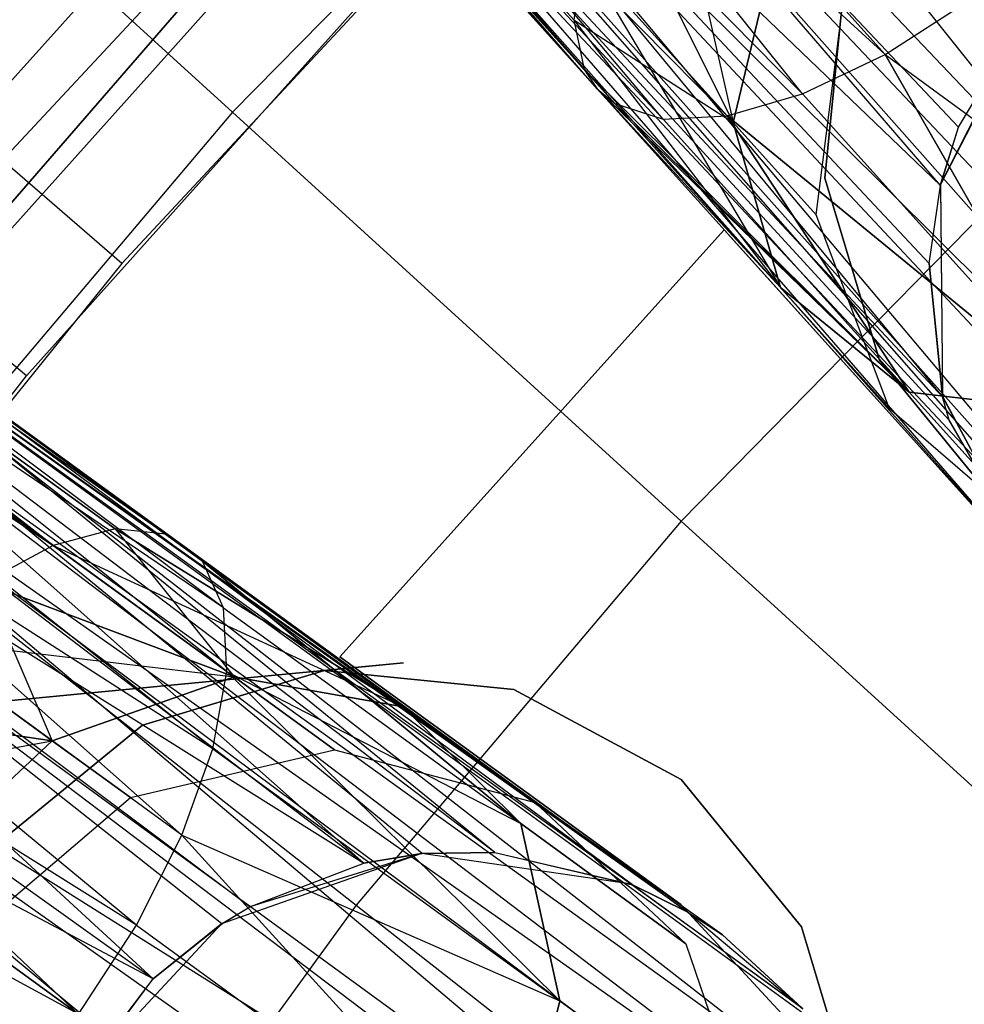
# Model space of a CAD drawing. Extents: x 0.3 to 7.1, y -3.38 to 3.38.
# Tile 145 of 256: x 2.41 to 2.62, y 0.93 to 1.15. Entities that reach past the tile are written whole.
import ezdxf

# ---------------------------------------------------------------- set-up
doc = ezdxf.new("R2010")
doc.units = 0
doc.header["$LTSCALE"] = 2.54
doc.layers.get('0').update_dxf_attribs({"linetype": 'CONTINUOUS'})

# ---------------------------------------------------------------- blocks, each defined once
blk = doc.blocks.new('SINGLES_B_BB_STL')
at = {"color": 0}
for p, q in [((2.53862, 1.13738, 14.30065), (2.29125, 1.42072, 14.48477)), ((2.29125, 1.42072, 14.48477), (2.53623, 1.14865, 14.27947)), ((2.53862, 1.13738, 14.30065), (2.29125, 1.42072, 14.48477)), ((2.54151, 1.13307, 14.31155), (2.29125, 1.42072, 14.48477)), ((2.54151, 1.13307, 14.31155), (2.29125, 1.42072, 14.48477)), ((2.29125, 1.42072, 14.48477), (2.53623, 1.14865, 14.27947)), ((2.54549, 1.12974, 13.93882), (2.29125, 1.42072, 13.7765)), ((2.54549, 1.12974, 13.93882), (2.29125, 1.42072, 13.7765)), ((2.54151, 1.13307, 13.94972), (2.29125, 1.42072, 13.7765)), ((2.54151, 1.13307, 13.94972), (2.29125, 1.42072, 13.7765)), ((2.53862, 1.13738, 13.96062), (2.29125, 1.42072, 13.7765)), ((2.53623, 1.14865, 13.9818), (2.29125, 1.42072, 13.7765)), ((2.53862, 1.13738, 13.96062), (2.29125, 1.42072, 13.7765)), ((2.53623, 1.14865, 13.9818), (2.29125, 1.42072, 13.7765)), ((2.5879, 1.1319, 14.37926), (2.3718, 1.40156, 14.58838)), ((2.5879, 1.1319, 14.37926), (2.3718, 1.40156, 14.58838)), ((2.60655, 1.14083, 14.39164), (2.3718, 1.40156, 14.58838)), ((2.60655, 1.14083, 14.39164), (2.3718, 1.40156, 14.58838)), ((2.60655, 1.14083, 13.86962), (2.3718, 1.40156, 13.67289)), ((2.60655, 1.14083, 13.86962), (2.3718, 1.40156, 13.67289)), ((2.30444, 1.39746, 14.52447), (2.55646, 1.12618, 14.34362)), ((2.54151, 1.13307, 14.31155), (2.30444, 1.39746, 14.52447)), ((2.54151, 1.13307, 14.31155), (2.30444, 1.39746, 14.52447)), ((2.54549, 1.12974, 14.32245), (2.30444, 1.39746, 14.52447)), ((2.54549, 1.12974, 14.32245), (2.30444, 1.39746, 14.52447)), ((2.30444, 1.39746, 14.52447), (2.55646, 1.12618, 14.34362)), ((2.57087, 1.12692, 13.89833), (2.30444, 1.39746, 13.7368)), ((2.55646, 1.12618, 13.91764), (2.30444, 1.39746, 13.7368)), ((2.57087, 1.12692, 13.89833), (2.30444, 1.39746, 13.7368)), ((2.55646, 1.12618, 13.91764), (2.30444, 1.39746, 13.7368)), ((2.54549, 1.12974, 13.93882), (2.30444, 1.39746, 13.7368)), ((2.54549, 1.12974, 13.93882), (2.30444, 1.39746, 13.7368)), ((2.3335, 1.39054, 14.56186), (2.5879, 1.1319, 14.37926)), ((2.55646, 1.12618, 14.34362), (2.3335, 1.39054, 14.56186)), ((2.55646, 1.12618, 14.34362), (2.3335, 1.39054, 14.56186)), ((2.57087, 1.12692, 14.36293), (2.3335, 1.39054, 14.56186)), ((2.57087, 1.12692, 14.36293), (2.3335, 1.39054, 14.56186)), ((2.3335, 1.39054, 14.56186), (2.5879, 1.1319, 14.37926)), ((2.60655, 1.14083, 13.86962), (2.3335, 1.39054, 13.69941)), ((2.5879, 1.1319, 13.88201), (2.3335, 1.39054, 13.69941)), ((2.60655, 1.14083, 13.86962), (2.3335, 1.39054, 13.69941)), ((2.5879, 1.1319, 13.88201), (2.3335, 1.39054, 13.69941)), ((2.57087, 1.12692, 13.89833), (2.3335, 1.39054, 13.69941)), ((2.57087, 1.12692, 13.89833), (2.3335, 1.39054, 13.69941)), ((2.61902, 1.11125, 41.75718), (2.44214, 1.31672, 41.64151)), ((2.61902, 1.11125, 41.75718), (2.44214, 1.31672, 41.64151)), ((2.62308, 1.12438, 41.76202), (2.44214, 1.31672, 41.64151)), ((2.62308, 1.12438, 41.76202), (2.44214, 1.31672, 41.64151)), ((2.6165, 1.09359, 41.74929), (2.42989, 1.29292, 41.62273)), ((2.42989, 1.29292, 41.62273), (2.61949, 1.06349, 41.73241)), ((2.6165, 1.09359, 41.74929), (2.42989, 1.29292, 41.62273)), ((2.61902, 1.11125, 41.75718), (2.42989, 1.29292, 41.62273)), ((2.61902, 1.11125, 41.75718), (2.42989, 1.29292, 41.62273)), ((2.42989, 1.29292, 41.62273), (2.61949, 1.06349, 41.73241)), ((2.74253, 0.99182, 41.63722), (2.51828, 1.27396, 41.47787)), ((2.74253, 0.99182, 41.63722), (2.51828, 1.27396, 41.47787)), ((2.42581, 1.27091, 41.59578), (2.62099, 1.05826, 41.72901)), ((2.61949, 1.06349, 41.73241), (2.42581, 1.27091, 41.59578)), ((2.6424, 1.02103, 41.69962), (2.42581, 1.27091, 41.59578)), ((2.6424, 1.02103, 41.69962), (2.42581, 1.27091, 41.59578)), ((2.42581, 1.27091, 41.59578), (2.62099, 1.05826, 41.72901)), ((2.61949, 1.06349, 41.73241), (2.42581, 1.27091, 41.59578)), ((2.74253, 0.99182, 41.63722), (2.49156, 1.25776, 41.48944)), ((2.74253, 0.99182, 41.63722), (2.49156, 1.25776, 41.48944)), ((2.72897, 0.98913, 41.6422), (2.49156, 1.25776, 41.48944)), ((2.72897, 0.98913, 41.6422), (2.49156, 1.25776, 41.48944)), ((2.6424, 1.02103, 41.69962), (2.43167, 1.25506, 41.56472)), ((2.6424, 1.02103, 41.69962), (2.43167, 1.25506, 41.56472)), ((2.13649, 1.24884, 14.48477), (2.41873, 1.02993, 14.26016)), ((2.13649, 1.24884, 14.48477), (2.41873, 1.02993, 14.26016)), ((2.13649, 1.24884, 14.48477), (2.43268, 1.03365, 14.27947)), ((2.13649, 1.24884, 14.48477), (2.43268, 1.03365, 14.27947)), ((2.13649, 1.24884, 14.48477), (2.44414, 1.03245, 14.30065)), ((2.13649, 1.24884, 14.48477), (2.44414, 1.03245, 14.30065)), ((2.41873, 1.02993, 14.0011), (2.13649, 1.24884, 13.7765)), ((2.43268, 1.03365, 13.9818), (2.13649, 1.24884, 13.7765)), ((2.41873, 1.02993, 14.0011), (2.13649, 1.24884, 13.7765)), ((2.43268, 1.03365, 13.9818), (2.13649, 1.24884, 13.7765)), ((2.44414, 1.03245, 13.96062), (2.13649, 1.24884, 13.7765)), ((2.44414, 1.03245, 13.96062), (2.13649, 1.24884, 13.7765)), ((2.6764, 0.99666, 41.67088), (2.44006, 1.24935, 41.54523)), ((2.6764, 0.99666, 41.67088), (2.44006, 1.24935, 41.54523)), ((2.6424, 1.02103, 41.69962), (2.44006, 1.24935, 41.54523)), ((2.6424, 1.02103, 41.69962), (2.44006, 1.24935, 41.54523)), ((2.72897, 0.98913, 41.6422), (2.46772, 1.24898, 41.50809)), ((2.71126, 0.98846, 41.65019), (2.46772, 1.24898, 41.50809)), ((2.72897, 0.98913, 41.6422), (2.46772, 1.24898, 41.50809)), ((2.71126, 0.98846, 41.65019), (2.46772, 1.24898, 41.50809)), ((2.68152, 0.9946, 41.66739), (2.46772, 1.24898, 41.50809)), ((2.68152, 0.9946, 41.66739), (2.46772, 1.24898, 41.50809)), ((2.68152, 0.9946, 41.66739), (2.45632, 1.24723, 41.52061)), ((2.68152, 0.9946, 41.66739), (2.45632, 1.24723, 41.52061)), ((2.6764, 0.99666, 41.67088), (2.45632, 1.24723, 41.52061)), ((2.6764, 0.99666, 41.67088), (2.45632, 1.24723, 41.52061)), ((2.103, 1.23957, 14.45186), (2.41873, 1.02993, 14.26016)), ((2.103, 1.23957, 14.45186), (2.41873, 1.02993, 14.26016)), ((2.41873, 1.02993, 14.0011), (2.103, 1.23957, 13.80941)), ((2.41873, 1.02993, 14.0011), (2.103, 1.23957, 13.80941)), ((2.161, 1.23816, 14.52447), (2.44414, 1.03245, 14.30065)), ((2.161, 1.23816, 14.52447), (2.45246, 1.02641, 14.32245)), ((2.161, 1.23816, 14.52447), (2.44414, 1.03245, 14.30065)), ((2.45792, 1.00146, 14.36293), (2.161, 1.23816, 14.52447)), ((2.45792, 1.00146, 14.36293), (2.161, 1.23816, 14.52447)), ((2.45714, 1.01588, 14.34362), (2.161, 1.23816, 14.52447)), ((2.45714, 1.01588, 14.34362), (2.161, 1.23816, 14.52447)), ((2.161, 1.23816, 14.52447), (2.45246, 1.02641, 14.32245)), ((2.45246, 1.02641, 13.93882), (2.161, 1.23816, 13.7368)), ((2.44414, 1.03245, 13.96062), (2.161, 1.23816, 13.7368)), ((2.44414, 1.03245, 13.96062), (2.161, 1.23816, 13.7368)), ((2.45246, 1.02641, 13.93882), (2.161, 1.23816, 13.7368)), ((2.45714, 1.01588, 13.91764), (2.161, 1.23816, 13.7368)), ((2.45714, 1.01588, 13.91764), (2.161, 1.23816, 13.7368)), ((2.54588, 1.21604, 5.06027), (2.45921, 1.12776, 5.06027)), ((2.54588, 1.21604, 5.06027), (2.45921, 1.12776, 5.06027)), ((2.54588, 1.21604, 5.06027), (2.64005, 1.1165, 5.19861)), ((2.54588, 1.21604, 5.06027), (2.64005, 1.1165, 5.19861)), ((2.36522, 1.21344, 4.91283), (2.45921, 1.12776, 5.06027)), ((2.36522, 1.21344, 4.91283), (2.45921, 1.12776, 5.06027)), ((2.17092, 1.20998, 14.56186), (2.45792, 1.00146, 14.36293)), ((2.4478, 0.96453, 14.39164), (2.17092, 1.20998, 14.56186)), ((2.4478, 0.96453, 14.39164), (2.17092, 1.20998, 14.56186)), ((2.45474, 0.98401, 14.37926), (2.17092, 1.20998, 14.56186)), ((2.45474, 0.98401, 14.37926), (2.17092, 1.20998, 14.56186)), ((2.17092, 1.20998, 14.56186), (2.45792, 1.00146, 14.36293)), ((2.45714, 1.01588, 13.91764), (2.17092, 1.20998, 13.69941)), ((2.45792, 1.00146, 13.89833), (2.17092, 1.20998, 13.69941)), ((2.45714, 1.01588, 13.91764), (2.17092, 1.20998, 13.69941)), ((2.45792, 1.00146, 13.89833), (2.17092, 1.20998, 13.69941)), ((2.45474, 0.98401, 13.88201), (2.17092, 1.20998, 13.69941)), ((2.45474, 0.98401, 13.88201), (2.17092, 1.20998, 13.69941)), ((2.40729, 1.11693, 42.18019), (2.49025, 1.20604, 42.18019)), ((2.40729, 1.11693, 42.18019), (2.49025, 1.20604, 42.18019)), ((2.55603, 1.19694, 14.02982), (2.57223, 1.12542, 14.04079)), ((2.55603, 1.19694, 14.02982), (2.57223, 1.12542, 14.04079)), ((2.46021, 1.19174, 42.08893), (2.37651, 1.09833, 42.08893)), ((2.46021, 1.19174, 42.08893), (2.37651, 1.09833, 42.08893)), ((2.51543, 1.18087, 42.18421), (2.4342, 1.09362, 42.18421)), ((2.51543, 1.18087, 42.18421), (2.4342, 1.09362, 42.18421)), ((2.5452, 1.17933, 14.01743), (2.57223, 1.12542, 14.04079)), ((2.5452, 1.17933, 14.01743), (2.57223, 1.12542, 14.04079)), ((2.5452, 1.17933, 14.24384), (2.57223, 1.12542, 14.22048)), ((2.5452, 1.17933, 14.24384), (2.57223, 1.12542, 14.22048)), ((2.47043, 1.17782, 41.9), (2.35756, 1.04776, 41.9)), ((2.35756, 1.04776, 41.7), (2.47043, 1.17782, 41.7)), ((2.35756, 1.04776, 41.7), (2.47043, 1.17782, 41.7)), ((2.47043, 1.17782, 41.9), (2.35756, 1.04776, 41.9)), ((2.47626, 1.17626, 42.10029), (2.39366, 1.08407, 42.10029)), ((2.47626, 1.17626, 42.10029), (2.39366, 1.08407, 42.10029)), ((2.4375, 0.94415, 14.39938), (2.16397, 1.17074, 14.58838)), ((2.16397, 1.17074, 14.58838), (2.42444, 0.92406, 14.40201)), ((2.4375, 0.94415, 14.39938), (2.16397, 1.17074, 14.58838)), ((2.4478, 0.96453, 14.39164), (2.16397, 1.17074, 14.58838)), ((2.4478, 0.96453, 14.39164), (2.16397, 1.17074, 14.58838)), ((2.16397, 1.17074, 14.58838), (2.42444, 0.92406, 14.40201)), ((2.45474, 0.98401, 13.88201), (2.16397, 1.17074, 13.67289)), ((2.45474, 0.98401, 13.88201), (2.16397, 1.17074, 13.67289)), ((2.4478, 0.96453, 13.86962), (2.16397, 1.17074, 13.67289)), ((2.4478, 0.96453, 13.86962), (2.16397, 1.17074, 13.67289)), ((2.4375, 0.94415, 13.86189), (2.16397, 1.17074, 13.67289)), ((2.4375, 0.94415, 13.86189), (2.16397, 1.17074, 13.67289)), ((2.58231, 1.16775, 14.06071), (2.57223, 1.12542, 14.04079)), ((2.57223, 1.12542, 14.22048), (2.58231, 1.16775, 14.20056)), ((2.58231, 1.16775, 14.06071), (2.57223, 1.12542, 14.04079)), ((2.57223, 1.12542, 14.22048), (2.58231, 1.16775, 14.20056)), ((2.53846, 1.16291, 14.26016), (2.53623, 1.14865, 14.27947)), ((2.53846, 1.16291, 14.0011), (2.53623, 1.14865, 13.9818)), ((2.53846, 1.16291, 14.26016), (2.53623, 1.14865, 14.27947)), ((2.53846, 1.16291, 14.0011), (2.53623, 1.14865, 13.9818)), ((2.57223, 1.12542, 14.04079), (2.53846, 1.16291, 14.0011)), ((2.53846, 1.16291, 14.0011), (2.58293, 1.08816, 14.01272)), ((2.53846, 1.16291, 14.0011), (2.58293, 1.08816, 14.01272)), ((2.57223, 1.12542, 14.04079), (2.53846, 1.16291, 14.0011)), ((2.53846, 1.16291, 14.26016), (2.57223, 1.12542, 14.22048)), ((2.53846, 1.16291, 14.26016), (2.57223, 1.12542, 14.22048)), ((2.41266, 1.06825, 42.10421), (2.49406, 1.1591, 42.10421)), ((2.41266, 1.06825, 42.10421), (2.49406, 1.1591, 42.10421)), ((2.59289, 1.11287, 41.9), (2.59719, 1.15557, 41.9)), ((2.59719, 1.15557, 41.7), (2.59289, 1.11287, 41.7)), ((2.59719, 1.15557, 41.7), (2.59289, 1.11287, 41.7)), ((2.59289, 1.11287, 41.9), (2.59719, 1.15557, 41.9)), ((2.64098, 1.15404, 41.90698), (2.61907, 1.11148, 41.90698)), ((2.64098, 1.15404, 41.90698), (2.61907, 1.11148, 41.90698)), ((2.60655, 1.14083, 14.39164), (2.62574, 1.15321, 14.39938)), ((2.60655, 1.14083, 13.86962), (2.62574, 1.15321, 13.86189)), ((2.60655, 1.14083, 14.39164), (2.62574, 1.15321, 14.39938)), ((2.60655, 1.14083, 13.86962), (2.62574, 1.15321, 13.86189)), ((2.61907, 1.11148, 41.90698), (2.64019, 1.15313, 41.76883)), ((2.61907, 1.11148, 41.90698), (2.64019, 1.15313, 41.76883)), ((2.62308, 1.12438, 41.76202), (2.64019, 1.15313, 41.76883)), ((2.62308, 1.12438, 41.76202), (2.64019, 1.15313, 41.76883)), ((2.59099, 1.10457, 14.09854), (2.59692, 1.15153, 14.10565)), ((2.59099, 1.10457, 14.16273), (2.59692, 1.15153, 14.15562)), ((2.59099, 1.10457, 14.09854), (2.59692, 1.15153, 14.10565)), ((2.59099, 1.10457, 14.16273), (2.59692, 1.15153, 14.15562)), ((2.53623, 1.14865, 14.27947), (2.53862, 1.13738, 14.30065)), ((2.53623, 1.14865, 13.9818), (2.58293, 1.08816, 14.01272)), ((2.53623, 1.14865, 13.9818), (2.58293, 1.08816, 14.01272)), ((2.53623, 1.14865, 13.9818), (2.53862, 1.13738, 13.96062)), ((2.53623, 1.14865, 14.27947), (2.53862, 1.13738, 14.30065)), ((2.53623, 1.14865, 14.27947), (2.58293, 1.08816, 14.24855)), ((2.53623, 1.14865, 14.27947), (2.58293, 1.08816, 14.24855)), ((2.53623, 1.14865, 14.27947), (2.57223, 1.12542, 14.22048)), ((2.53623, 1.14865, 14.27947), (2.57223, 1.12542, 14.22048)), ((2.53623, 1.14865, 13.9818), (2.53862, 1.13738, 13.96062)), ((2.5879, 1.1319, 14.37926), (2.60655, 1.14083, 14.39164)), ((2.5879, 1.1319, 13.88201), (2.60655, 1.14083, 13.86962)), ((2.5879, 1.1319, 14.37926), (2.60655, 1.14083, 14.39164)), ((2.5879, 1.1319, 13.88201), (2.60655, 1.14083, 13.86962)), ((2.65271, 1.05992, 13.95819), (2.60655, 1.14083, 13.86962)), ((2.60655, 1.14083, 13.86962), (2.69579, 1.07541, 13.94423)), ((2.60655, 1.14083, 13.86962), (2.69579, 1.07541, 13.94423)), ((2.60655, 1.14083, 14.39164), (2.69579, 1.07541, 14.31703)), ((2.60655, 1.14083, 14.39164), (2.69579, 1.07541, 14.31703)), ((2.60655, 1.14083, 14.39164), (2.65271, 1.05992, 14.30308)), ((2.65271, 1.05992, 13.95819), (2.60655, 1.14083, 13.86962)), ((2.60655, 1.14083, 14.39164), (2.65271, 1.05992, 14.30308)), ((2.53862, 1.13738, 14.30065), (2.58293, 1.08816, 14.24855)), ((2.53862, 1.13738, 13.96062), (2.58293, 1.08816, 14.01272)), ((2.53862, 1.13738, 13.96062), (2.58293, 1.08816, 14.01272)), ((2.53862, 1.13738, 13.96062), (2.61198, 1.06453, 13.9829)), ((2.53862, 1.13738, 13.96062), (2.61198, 1.06453, 13.9829)), ((2.53862, 1.13738, 13.96062), (2.54151, 1.13307, 13.94972)), ((2.53862, 1.13738, 14.30065), (2.58293, 1.08816, 14.24855)), ((2.53862, 1.13738, 13.96062), (2.54151, 1.13307, 13.94972)), ((2.54151, 1.13307, 14.31155), (2.58293, 1.08816, 14.24855)), ((2.54151, 1.13307, 14.31155), (2.54549, 1.12974, 14.32245)), ((2.54151, 1.13307, 14.31155), (2.54549, 1.12974, 14.32245)), ((2.54151, 1.13307, 14.31155), (2.61198, 1.06453, 14.27836)), ((2.54151, 1.13307, 14.31155), (2.61198, 1.06453, 14.27836)), ((2.54151, 1.13307, 14.31155), (2.58293, 1.08816, 14.24855)), ((2.54151, 1.13307, 13.94972), (2.61198, 1.06453, 13.9829)), ((2.54151, 1.13307, 13.94972), (2.61198, 1.06453, 13.9829)), ((2.54151, 1.13307, 13.94972), (2.54549, 1.12974, 13.93882)), ((2.54151, 1.13307, 13.94972), (2.54549, 1.12974, 13.93882)), ((2.57087, 1.12692, 14.36293), (2.5879, 1.1319, 14.37926)), ((2.57087, 1.12692, 13.89833), (2.5879, 1.1319, 13.88201)), ((2.57087, 1.12692, 14.36293), (2.5879, 1.1319, 14.37926)), ((2.57087, 1.12692, 13.89833), (2.5879, 1.1319, 13.88201)), ((2.5879, 1.1319, 13.88201), (2.65271, 1.05992, 13.95819)), ((2.5879, 1.1319, 13.88201), (2.65271, 1.05992, 13.95819)), ((2.65271, 1.05992, 14.30308), (2.5879, 1.1319, 14.37926)), ((2.65271, 1.05992, 14.30308), (2.5879, 1.1319, 14.37926)), ((2.48883, 0.95821, 41.75264), (2.29513, 1.13016, 41.60224)), ((2.50205, 0.96036, 41.74614), (2.29513, 1.13016, 41.60224)), ((2.48883, 0.95821, 41.75264), (2.29513, 1.13016, 41.60224)), ((2.50205, 0.96036, 41.74614), (2.29513, 1.13016, 41.60224)), ((2.5184, 0.96057, 41.73706), (2.29513, 1.13016, 41.60224)), ((2.5184, 0.96057, 41.73706), (2.29513, 1.13016, 41.60224)), ((2.54549, 1.12974, 14.32245), (2.55646, 1.12618, 14.34362)), ((2.54549, 1.12974, 13.93882), (2.55646, 1.12618, 13.91764)), ((2.61198, 1.06453, 13.9829), (2.54549, 1.12974, 13.93882)), ((2.54549, 1.12974, 14.32245), (2.55646, 1.12618, 14.34362)), ((2.54549, 1.12974, 14.32245), (2.61198, 1.06453, 14.27836)), ((2.54549, 1.12974, 14.32245), (2.61198, 1.06453, 14.27836)), ((2.61198, 1.06453, 13.9829), (2.54549, 1.12974, 13.93882)), ((2.54549, 1.12974, 13.93882), (2.55646, 1.12618, 13.91764)), ((2.42444, 0.92406, 14.40201), (2.14175, 1.12945, 14.59795)), ((2.42444, 0.92406, 14.40201), (2.14175, 1.12945, 14.59795)), ((2.14175, 1.12945, 13.66332), (2.42444, 0.92406, 13.85926)), ((2.4375, 0.94415, 13.86189), (2.14175, 1.12945, 13.66332)), ((2.4375, 0.94415, 13.86189), (2.14175, 1.12945, 13.66332)), ((2.14175, 1.12945, 13.66332), (2.42444, 0.92406, 13.85926)), ((2.31218, 1.12866, 41.57321), (2.56199, 0.94712, 41.70694)), ((2.5184, 0.96057, 41.73706), (2.31218, 1.12866, 41.57321)), ((2.5184, 0.96057, 41.73706), (2.31218, 1.12866, 41.57321)), ((2.54953, 0.9533, 41.71655), (2.31218, 1.12866, 41.57321)), ((2.54953, 0.9533, 41.71655), (2.31218, 1.12866, 41.57321)), ((2.31218, 1.12866, 41.57321), (2.56199, 0.94712, 41.70694)), ((2.45921, 1.12776, 5.06027), (2.3793, 1.03331, 5.06027)), ((2.45921, 1.12776, 5.06027), (2.3793, 1.03331, 5.06027)), ((2.45921, 1.12776, 5.06027), (2.56047, 1.03544, 5.19861)), ((2.45921, 1.12776, 5.06027), (2.56047, 1.03544, 5.19861)), ((2.55646, 1.12618, 14.34362), (2.57087, 1.12692, 14.36293)), ((2.55646, 1.12618, 13.91764), (2.57087, 1.12692, 13.89833)), ((2.55646, 1.12618, 14.34362), (2.57087, 1.12692, 14.36293)), ((2.55646, 1.12618, 13.91764), (2.57087, 1.12692, 13.89833)), ((2.55646, 1.12618, 13.91764), (2.61198, 1.06453, 13.9829)), ((2.55646, 1.12618, 13.91764), (2.61198, 1.06453, 13.9829)), ((2.55646, 1.12618, 14.34362), (2.61198, 1.06453, 14.27836)), ((2.55646, 1.12618, 14.34362), (2.61198, 1.06453, 14.27836)), ((2.57087, 1.12692, 13.89833), (2.61198, 1.06453, 13.9829)), ((2.57087, 1.12692, 13.89833), (2.61198, 1.06453, 13.9829)), ((2.57087, 1.12692, 13.89833), (2.65271, 1.05992, 13.95819)), ((2.57087, 1.12692, 13.89833), (2.65271, 1.05992, 13.95819)), ((2.61198, 1.06453, 14.27836), (2.57087, 1.12692, 14.36293)), ((2.61198, 1.06453, 14.27836), (2.57087, 1.12692, 14.36293)), ((2.65271, 1.05992, 14.30308), (2.57087, 1.12692, 14.36293)), ((2.65271, 1.05992, 14.30308), (2.57087, 1.12692, 14.36293)), ((2.58293, 1.08816, 14.01272), (2.57223, 1.12542, 14.04079)), ((2.57223, 1.12542, 14.22048), (2.58293, 1.08816, 14.24855)), ((2.59099, 1.10457, 14.09854), (2.57223, 1.12542, 14.04079)), ((2.58293, 1.08816, 14.01272), (2.57223, 1.12542, 14.04079)), ((2.59099, 1.10457, 14.09854), (2.57223, 1.12542, 14.04079)), ((2.57223, 1.12542, 14.22048), (2.58293, 1.08816, 14.24855)), ((2.57223, 1.12542, 14.22048), (2.59099, 1.10457, 14.16273)), ((2.57223, 1.12542, 14.22048), (2.59099, 1.10457, 14.16273)), ((2.61902, 1.11125, 41.75718), (2.62308, 1.12438, 41.76202)), ((2.61902, 1.11125, 41.75718), (2.62308, 1.12438, 41.76202)), ((2.61907, 1.11148, 41.90698), (2.62308, 1.12438, 41.76202)), ((2.61907, 1.11148, 41.90698), (2.62308, 1.12438, 41.76202)), ((2.48883, 0.95821, 41.75264), (2.27392, 1.12214, 41.62686)), ((2.48883, 0.95821, 41.75264), (2.27392, 1.12214, 41.62686)), ((2.32348, 1.11663, 41.54115), (2.60443, 0.89773, 41.66237)), ((2.56199, 0.94712, 41.70694), (2.32348, 1.11663, 41.54115)), ((2.56984, 0.94202, 41.70038), (2.32348, 1.11663, 41.54115)), ((2.56199, 0.94712, 41.70694), (2.32348, 1.11663, 41.54115)), ((2.58771, 0.92555, 41.68339), (2.32348, 1.11663, 41.54115)), ((2.56984, 0.94202, 41.70038), (2.32348, 1.11663, 41.54115)), ((2.58771, 0.92555, 41.68339), (2.32348, 1.11663, 41.54115)), ((2.58992, 0.92285, 41.68102), (2.32348, 1.11663, 41.54115)), ((2.58992, 0.92285, 41.68102), (2.32348, 1.11663, 41.54115)), ((2.32348, 1.11663, 41.54115), (2.60443, 0.89773, 41.66237)), ((2.4342, 1.09362, 42.18421), (2.40729, 1.11693, 42.18019)), ((2.4342, 1.09362, 42.18421), (2.40729, 1.11693, 42.18019)), ((2.64005, 1.1165, 5.19861), (2.56047, 1.03544, 5.19861)), ((2.64005, 1.1165, 5.19861), (2.56047, 1.03544, 5.19861)), ((2.60525, 1.07177, 41.9), (2.59289, 1.11287, 41.9)), ((2.59289, 1.11287, 41.7), (2.60525, 1.07177, 41.7)), ((2.59289, 1.11287, 41.7), (2.60525, 1.07177, 41.7)), ((2.59289, 1.11287, 41.7), (2.59289, 1.11287, 41.9)), ((2.60525, 1.07177, 41.9), (2.59289, 1.11287, 41.9)), ((2.59289, 1.11287, 41.7), (2.59289, 1.11287, 41.9)), ((2.6165, 1.09359, 41.74929), (2.61902, 1.11125, 41.75718)), ((2.6165, 1.09359, 41.74929), (2.61902, 1.11125, 41.75718)), ((2.61902, 1.11125, 41.75718), (2.61907, 1.11148, 41.90698)), ((2.61902, 1.11125, 41.75718), (2.61907, 1.11148, 41.90698)), ((2.61902, 1.11125, 41.75718), (2.61946, 1.06362, 41.90698)), ((2.61902, 1.11125, 41.75718), (2.61946, 1.06362, 41.90698)), ((2.61907, 1.11148, 41.90698), (2.61946, 1.06362, 41.90698)), ((2.61907, 1.11148, 41.90698), (2.61946, 1.06362, 41.90698)), ((2.25187, 1.10646, 41.6439), (2.48883, 0.95821, 41.75264)), ((2.45677, 0.94451, 41.76495), (2.25187, 1.10646, 41.6439)), ((2.25187, 1.10646, 41.6439), (2.4413, 0.93204, 41.76851)), ((2.45677, 0.94451, 41.76495), (2.25187, 1.10646, 41.6439)), ((2.46314, 0.94834, 41.76296), (2.25187, 1.10646, 41.6439)), ((2.46314, 0.94834, 41.76296), (2.25187, 1.10646, 41.6439)), ((2.25187, 1.10646, 41.6439), (2.48883, 0.95821, 41.75264)), ((2.25187, 1.10646, 41.6439), (2.4413, 0.93204, 41.76851)), ((2.60756, 1.0608, 14.08851), (2.59099, 1.10457, 14.09854)), ((2.60756, 1.0608, 14.17276), (2.59099, 1.10457, 14.16273)), ((2.59099, 1.10457, 14.16273), (2.59099, 1.10457, 14.09854)), ((2.60756, 1.0608, 14.08851), (2.59099, 1.10457, 14.09854)), ((2.59099, 1.10457, 14.16273), (2.59099, 1.10457, 14.09854)), ((2.60756, 1.0608, 14.17276), (2.59099, 1.10457, 14.16273)), ((2.57023, 1.10118, 14.02658), (2.48345, 1.0048, 14.02658)), ((2.48345, 1.0048, 14.22658), (2.57023, 1.10118, 14.22658)), ((2.48345, 1.0048, 14.22658), (2.57023, 1.10118, 14.22658)), ((2.57023, 1.10118, 14.02658), (2.48345, 1.0048, 14.02658)), ((2.57023, 1.10118, 14.22658), (2.57023, 1.10118, 14.02658)), ((2.6339, 1.03047, 14.22658), (2.57023, 1.10118, 14.22658)), ((2.57023, 1.10118, 14.02658), (2.6339, 1.03047, 14.02658)), ((2.57023, 1.10118, 14.02658), (2.6339, 1.03047, 14.02658)), ((2.57023, 1.10118, 14.22658), (2.57023, 1.10118, 14.02658)), ((2.6339, 1.03047, 14.22658), (2.57023, 1.10118, 14.22658)), ((2.60443, 0.89773, 41.66237), (2.32629, 1.09781, 41.51479)), ((2.60443, 0.89773, 41.66237), (2.32629, 1.09781, 41.51479)), ((2.60909, 0.88259, 41.65345), (2.32629, 1.09781, 41.51479)), ((2.60909, 0.88259, 41.65345), (2.32629, 1.09781, 41.51479)), ((2.42444, 0.92406, 13.85926), (2.10934, 1.09555, 13.67289)), ((2.42444, 0.92406, 13.85926), (2.10934, 1.09555, 13.67289)), ((2.4342, 1.09362, 42.18421), (2.35939, 1.00079, 42.18421)), ((2.4342, 1.09362, 42.18421), (2.35939, 1.00079, 42.18421)), ((2.61949, 1.06349, 41.73241), (2.6165, 1.09359, 41.74929)), ((2.6165, 1.09359, 41.74929), (2.61946, 1.06362, 41.90698)), ((2.6165, 1.09359, 41.74929), (2.61946, 1.06362, 41.90698)), ((2.61949, 1.06349, 41.73241), (2.6165, 1.09359, 41.74929)), ((2.58293, 1.08816, 14.24855), (2.61198, 1.06453, 14.27836)), ((2.61198, 1.06453, 13.9829), (2.58293, 1.08816, 14.01272)), ((2.60756, 1.0608, 14.08851), (2.58293, 1.08816, 14.01272)), ((2.61198, 1.06453, 13.9829), (2.58293, 1.08816, 14.01272)), ((2.60756, 1.0608, 14.08851), (2.58293, 1.08816, 14.01272)), ((2.58293, 1.08816, 14.24855), (2.61198, 1.06453, 14.27836)), ((2.58293, 1.08816, 14.24855), (2.60756, 1.0608, 14.17276)), ((2.58293, 1.08816, 14.24855), (2.60756, 1.0608, 14.17276)), ((2.4413, 0.93204, 41.76851), (2.22917, 1.08311, 41.6531)), ((2.4413, 0.93204, 41.76851), (2.22917, 1.08311, 41.6531)), ((2.32428, 1.08296, 41.50071), (2.60964, 0.84162, 41.6362)), ((2.60909, 0.88259, 41.65345), (2.32428, 1.08296, 41.50071)), ((2.60909, 0.88259, 41.65345), (2.32428, 1.08296, 41.50071)), ((2.61117, 0.8689, 41.64662), (2.32428, 1.08296, 41.50071)), ((2.61117, 0.8689, 41.64662), (2.32428, 1.08296, 41.50071)), ((2.32428, 1.08296, 41.50071), (2.60964, 0.84162, 41.6362)), ((2.41266, 1.06825, 42.10421), (2.39366, 1.08407, 42.10029)), ((2.41266, 1.06825, 42.10421), (2.39366, 1.08407, 42.10029)), ((2.63241, 1.03853, 41.9), (2.60525, 1.07177, 41.9)), ((2.60525, 1.07177, 41.7), (2.63241, 1.03853, 41.7)), ((2.60525, 1.07177, 41.7), (2.63241, 1.03853, 41.7)), ((2.60525, 1.07177, 41.7), (2.60525, 1.07177, 41.9)), ((2.63241, 1.03853, 41.9), (2.60525, 1.07177, 41.9)), ((2.60525, 1.07177, 41.7), (2.60525, 1.07177, 41.9)), ((2.3381, 0.9717, 42.10421), (2.41266, 1.06825, 42.10421)), ((2.3381, 0.9717, 42.10421), (2.41266, 1.06825, 42.10421)), ((2.65271, 1.05992, 13.95819), (2.61198, 1.06453, 13.9829)), ((2.61198, 1.06453, 14.27836), (2.65271, 1.05992, 14.30308)), ((2.64284, 1.03025, 14.07785), (2.61198, 1.06453, 13.9829)), ((2.65271, 1.05992, 13.95819), (2.61198, 1.06453, 13.9829)), ((2.64284, 1.03025, 14.07785), (2.61198, 1.06453, 13.9829)), ((2.61198, 1.06453, 14.27836), (2.65271, 1.05992, 14.30308)), ((2.61198, 1.06453, 14.27836), (2.64284, 1.03025, 14.18341)), ((2.61198, 1.06453, 14.27836), (2.64284, 1.03025, 14.18341)), ((2.61946, 1.06362, 41.90698), (2.64204, 1.02142, 41.90698)), ((2.61949, 1.06349, 41.73241), (2.61946, 1.06362, 41.90698)), ((2.61949, 1.06349, 41.73241), (2.61946, 1.06362, 41.90698)), ((2.61946, 1.06362, 41.90698), (2.64204, 1.02142, 41.90698)), ((2.62099, 1.05826, 41.72901), (2.61949, 1.06349, 41.73241)), ((2.61949, 1.06349, 41.73241), (2.64204, 1.02142, 41.90698)), ((2.61949, 1.06349, 41.73241), (2.64204, 1.02142, 41.90698)), ((2.62099, 1.05826, 41.72901), (2.61949, 1.06349, 41.73241)), ((2.64284, 1.03025, 14.07785), (2.60756, 1.0608, 14.08851)), ((2.64284, 1.03025, 14.18341), (2.60756, 1.0608, 14.17276)), ((2.60756, 1.0608, 14.17276), (2.60756, 1.0608, 14.08851)), ((2.64284, 1.03025, 14.07785), (2.60756, 1.0608, 14.08851)), ((2.60756, 1.0608, 14.17276), (2.60756, 1.0608, 14.08851)), ((2.64284, 1.03025, 14.18341), (2.60756, 1.0608, 14.17276)), ((2.60964, 0.84162, 41.6362), (2.31528, 1.05623, 41.48405)), ((2.60964, 0.84162, 41.6362), (2.31528, 1.05623, 41.48405)), ((2.60801, 0.83463, 41.63424), (2.31528, 1.05623, 41.48405)), ((2.60801, 0.83463, 41.63424), (2.31528, 1.05623, 41.48405)), ((2.6424, 1.02103, 41.69962), (2.62099, 1.05826, 41.72901)), ((2.62099, 1.05826, 41.72901), (2.64204, 1.02142, 41.90698)), ((2.62099, 1.05826, 41.72901), (2.64204, 1.02142, 41.90698)), ((2.6424, 1.02103, 41.69962), (2.62099, 1.05826, 41.72901)), ((2.4413, 0.93204, 41.76851), (2.20946, 1.05513, 41.65211)), ((2.4413, 0.93204, 41.76851), (2.20946, 1.05513, 41.65211)), ((2.56047, 1.03544, 5.19861), (2.48711, 0.94873, 5.19861)), ((2.56047, 1.03544, 5.19861), (2.48711, 0.94873, 5.19861)), ((2.56047, 1.03544, 5.19861), (2.66854, 0.93693, 5.32719)), ((2.56047, 1.03544, 5.19861), (2.66854, 0.93693, 5.32719)), ((2.3793, 1.03331, 5.06027), (2.48711, 0.94873, 5.19861)), ((2.3793, 1.03331, 5.06027), (2.48711, 0.94873, 5.19861)), ((2.43268, 1.03365, 14.27947), (2.41873, 1.02993, 14.26016)), ((2.43268, 1.03365, 13.9818), (2.41873, 1.02993, 14.0011)), ((2.43268, 1.03365, 14.27947), (2.41873, 1.02993, 14.26016)), ((2.43268, 1.03365, 13.9818), (2.41873, 1.02993, 14.0011)), ((2.44414, 1.03245, 14.30065), (2.43268, 1.03365, 14.27947)), ((2.49772, 0.99352, 14.01272), (2.43268, 1.03365, 13.9818)), ((2.43268, 1.03365, 13.9818), (2.45955, 1.00028, 14.04079)), ((2.43268, 1.03365, 13.9818), (2.45955, 1.00028, 14.04079)), ((2.43268, 1.03365, 14.27947), (2.49772, 0.99352, 14.24855)), ((2.44414, 1.03245, 13.96062), (2.43268, 1.03365, 13.9818)), ((2.49772, 0.99352, 14.01272), (2.43268, 1.03365, 13.9818)), ((2.44414, 1.03245, 14.30065), (2.43268, 1.03365, 14.27947)), ((2.43268, 1.03365, 14.27947), (2.49772, 0.99352, 14.24855)), ((2.44414, 1.03245, 13.96062), (2.43268, 1.03365, 13.9818)), ((2.44414, 1.03245, 14.30065), (2.49772, 0.99352, 14.24855)), ((2.44414, 1.03245, 13.96062), (2.49772, 0.99352, 14.01272)), ((2.44414, 1.03245, 13.96062), (2.49772, 0.99352, 14.01272)), ((2.44414, 1.03245, 14.30065), (2.49772, 0.99352, 14.24855)), ((2.41873, 1.02993, 14.26016), (2.40311, 1.02152, 14.24384)), ((2.41873, 1.02993, 14.0011), (2.40311, 1.02152, 14.01743)), ((2.41873, 1.02993, 14.26016), (2.40311, 1.02152, 14.24384)), ((2.41873, 1.02993, 14.0011), (2.40311, 1.02152, 14.01743)), ((2.41873, 1.02993, 14.0011), (2.45955, 1.00028, 14.04079)), ((2.41873, 1.02993, 14.0011), (2.45955, 1.00028, 14.04079)), ((2.41873, 1.02993, 14.26016), (2.45955, 1.00028, 14.22048)), ((2.41873, 1.02993, 14.26016), (2.45955, 1.00028, 14.22048)), ((2.41873, 1.02993, 14.26016), (2.49772, 0.99352, 14.24855)), ((2.41873, 1.02993, 14.26016), (2.49772, 0.99352, 14.24855)), ((2.29996, 1.02825, 41.47603), (2.58399, 0.79193, 41.63025)), ((2.60801, 0.83463, 41.63424), (2.29996, 1.02825, 41.47603)), ((2.60801, 0.83463, 41.63424), (2.29996, 1.02825, 41.47603)), ((2.60092, 0.81606, 41.63059), (2.29996, 1.02825, 41.47603)), ((2.60092, 0.81606, 41.63059), (2.29996, 1.02825, 41.47603)), ((2.29996, 1.02825, 41.47603), (2.58399, 0.79193, 41.63025)), ((2.45246, 1.02641, 14.32245), (2.49772, 0.99352, 14.24855)), ((2.45714, 1.01588, 14.34362), (2.45246, 1.02641, 14.32245)), ((2.52426, 0.96711, 13.9829), (2.45246, 1.02641, 13.93882)), ((2.45246, 1.02641, 13.93882), (2.49772, 0.99352, 14.01272)), ((2.45246, 1.02641, 13.93882), (2.49772, 0.99352, 14.01272)), ((2.45246, 1.02641, 14.32245), (2.49772, 0.99352, 14.24855)), ((2.45246, 1.02641, 14.32245), (2.52426, 0.96711, 14.27836)), ((2.45714, 1.01588, 13.91764), (2.45246, 1.02641, 13.93882)), ((2.52426, 0.96711, 13.9829), (2.45246, 1.02641, 13.93882)), ((2.45714, 1.01588, 14.34362), (2.45246, 1.02641, 14.32245)), ((2.45246, 1.02641, 14.32245), (2.52426, 0.96711, 14.27836)), ((2.45714, 1.01588, 13.91764), (2.45246, 1.02641, 13.93882)), ((2.45955, 1.00028, 14.04079), (2.40311, 1.02152, 14.01743)), ((2.40311, 1.02152, 14.01743), (2.4185, 0.98582, 14.06071)), ((2.40311, 1.02152, 14.01743), (2.4185, 0.98582, 14.06071)), ((2.45955, 1.00028, 14.04079), (2.40311, 1.02152, 14.01743)), ((2.40311, 1.02152, 14.24384), (2.45955, 1.00028, 14.22048)), ((2.40311, 1.02152, 14.24384), (2.45955, 1.00028, 14.22048)), ((2.45792, 1.00146, 14.36293), (2.45714, 1.01588, 14.34362)), ((2.45792, 1.00146, 13.89833), (2.45714, 1.01588, 13.91764)), ((2.45714, 1.01588, 13.91764), (2.52426, 0.96711, 13.9829)), ((2.45714, 1.01588, 13.91764), (2.52426, 0.96711, 13.9829)), ((2.45714, 1.01588, 14.34362), (2.52426, 0.96711, 14.27836)), ((2.45714, 1.01588, 14.34362), (2.52426, 0.96711, 14.27836)), ((2.45792, 1.00146, 14.36293), (2.45714, 1.01588, 14.34362)), ((2.45792, 1.00146, 13.89833), (2.45714, 1.01588, 13.91764)), ((2.38673, 1.0089, 14.02982), (2.4185, 0.98582, 14.06071)), ((2.38673, 1.0089, 14.02982), (2.4185, 0.98582, 14.06071)), ((2.38673, 1.0089, 14.23145), (2.4185, 0.98582, 14.20056)), ((2.38673, 1.0089, 14.23145), (2.4185, 0.98582, 14.20056)), ((2.38673, 1.0089, 14.23145), (2.45955, 1.00028, 14.22048)), ((2.38673, 1.0089, 14.23145), (2.45955, 1.00028, 14.22048)), ((2.49777, 1.00344, 41.9), (2.37052, 0.99119, 41.9)), ((2.37052, 0.99119, 41.7), (2.49777, 1.00344, 41.7)), ((2.49777, 1.00344, 41.9), (2.47999, 1.0017, 41.9)), ((2.47999, 1.0017, 41.7), (2.49777, 1.00344, 41.7)), ((2.48345, 1.0048, 14.02658), (2.48345, 1.0048, 14.22658)), ((2.48345, 1.0048, 14.22658), (2.56042, 0.94887, 14.22658)), ((2.56042, 0.94887, 14.02658), (2.48345, 1.0048, 14.02658)), ((2.48345, 1.0048, 14.22658), (2.56042, 0.94887, 14.22658)), ((2.48345, 1.0048, 14.02658), (2.48345, 1.0048, 14.22658)), ((2.56042, 0.94887, 14.02658), (2.48345, 1.0048, 14.02658)), ((2.47999, 1.0017, 41.9), (2.37052, 0.99119, 41.9)), ((2.47999, 1.0017, 41.7), (2.37052, 0.99119, 41.7)), ((2.43889, 0.98933, 41.9), (2.47999, 1.0017, 41.9)), ((2.47999, 1.0017, 41.7), (2.43889, 0.98933, 41.7)), ((2.47999, 1.0017, 41.7), (2.43889, 0.98933, 41.7)), ((2.43889, 0.98933, 41.9), (2.47999, 1.0017, 41.9)), ((2.45474, 0.98401, 14.37926), (2.45792, 1.00146, 14.36293)), ((2.45474, 0.98401, 13.88201), (2.45792, 1.00146, 13.89833)), ((2.45474, 0.98401, 14.37926), (2.45792, 1.00146, 14.36293)), ((2.45474, 0.98401, 13.88201), (2.45792, 1.00146, 13.89833)), ((2.53309, 0.92708, 13.95819), (2.45792, 1.00146, 13.89833)), ((2.45792, 1.00146, 13.89833), (2.52426, 0.96711, 13.9829)), ((2.45792, 1.00146, 13.89833), (2.52426, 0.96711, 13.9829)), ((2.45792, 1.00146, 14.36293), (2.52426, 0.96711, 14.27836)), ((2.45792, 1.00146, 14.36293), (2.52426, 0.96711, 14.27836)), ((2.45792, 1.00146, 14.36293), (2.53309, 0.92708, 14.30308)), ((2.53309, 0.92708, 13.95819), (2.45792, 1.00146, 13.89833)), ((2.45792, 1.00146, 14.36293), (2.53309, 0.92708, 14.30308)), ((2.47999, 1.0017, 41.9), (2.52269, 0.9974, 41.9)), ((2.52269, 0.9974, 41.7), (2.47999, 1.0017, 41.7)), ((2.47999, 1.0017, 41.9), (2.47999, 1.0017, 41.7)), ((2.52269, 0.9974, 41.7), (2.47999, 1.0017, 41.7)), ((2.47999, 1.0017, 41.9), (2.52269, 0.9974, 41.9)), ((2.47999, 1.0017, 41.9), (2.47999, 1.0017, 41.7)), ((2.4185, 0.98582, 14.06071), (2.45955, 1.00028, 14.04079)), ((2.45955, 1.00028, 14.22048), (2.4185, 0.98582, 14.20056)), ((2.4185, 0.98582, 14.06071), (2.45955, 1.00028, 14.04079)), ((2.45955, 1.00028, 14.22048), (2.4185, 0.98582, 14.20056)), ((2.45955, 1.00028, 14.04079), (2.49772, 0.99352, 14.01272)), ((2.49772, 0.99352, 14.24855), (2.45955, 1.00028, 14.22048)), ((2.48224, 0.98379, 14.09854), (2.45955, 1.00028, 14.04079)), ((2.48224, 0.98379, 14.09854), (2.45955, 1.00028, 14.04079)), ((2.45955, 1.00028, 14.04079), (2.49772, 0.99352, 14.01272)), ((2.45955, 1.00028, 14.22048), (2.48224, 0.98379, 14.16273)), ((2.45955, 1.00028, 14.22048), (2.48224, 0.98379, 14.16273)), ((2.49772, 0.99352, 14.24855), (2.45955, 1.00028, 14.22048)), ((2.52269, 0.9974, 41.9), (2.5605, 0.97708, 41.9)), ((2.5605, 0.97708, 41.7), (2.52269, 0.9974, 41.7)), ((2.52269, 0.9974, 41.7), (2.52269, 0.9974, 41.9)), ((2.52269, 0.9974, 41.7), (2.52269, 0.9974, 41.9)), ((2.5605, 0.97708, 41.7), (2.52269, 0.9974, 41.7)), ((2.52269, 0.9974, 41.9), (2.5605, 0.97708, 41.9)), ((2.4185, 0.98582, 14.06071), (2.37053, 0.99281, 14.03755)), ((2.4185, 0.98582, 14.06071), (2.37053, 0.99281, 14.03755)), ((2.37053, 0.99281, 14.22372), (2.4185, 0.98582, 14.20056)), ((2.37053, 0.99281, 14.22372), (2.4185, 0.98582, 14.20056)), ((2.49772, 0.99352, 14.01272), (2.52426, 0.96711, 13.9829)), ((2.52426, 0.96711, 14.27836), (2.49772, 0.99352, 14.24855)), ((2.5275, 0.97189, 14.08851), (2.49772, 0.99352, 14.01272)), ((2.5275, 0.97189, 14.08851), (2.49772, 0.99352, 14.01272)), ((2.49772, 0.99352, 14.01272), (2.52426, 0.96711, 13.9829)), ((2.49772, 0.99352, 14.24855), (2.5275, 0.97189, 14.17276)), ((2.49772, 0.99352, 14.24855), (2.5275, 0.97189, 14.17276)), ((2.52426, 0.96711, 14.27836), (2.49772, 0.99352, 14.24855)), ((2.40565, 0.96217, 41.9), (2.43889, 0.98933, 41.9)), ((2.43889, 0.98933, 41.7), (2.40565, 0.96217, 41.7)), ((2.43889, 0.98933, 41.7), (2.40565, 0.96217, 41.7)), ((2.40565, 0.96217, 41.9), (2.43889, 0.98933, 41.9)), ((2.43889, 0.98933, 41.7), (2.43889, 0.98933, 41.9)), ((2.43889, 0.98933, 41.7), (2.43889, 0.98933, 41.9)), ((2.35546, 0.97418, 14.22109), (2.4185, 0.98582, 14.20056)), ((2.35546, 0.97418, 14.22109), (2.4185, 0.98582, 14.20056)), ((2.38397, 0.95346, 14.06789), (2.4185, 0.98582, 14.06071)), ((2.4185, 0.98582, 14.20056), (2.38397, 0.95346, 14.19337)), ((2.38397, 0.95346, 14.06789), (2.4185, 0.98582, 14.06071)), ((2.4185, 0.98582, 14.20056), (2.38397, 0.95346, 14.19337)), ((2.43616, 0.97299, 14.10565), (2.4185, 0.98582, 14.06071)), ((2.43616, 0.97299, 14.10565), (2.4185, 0.98582, 14.06071)), ((2.4185, 0.98582, 14.20056), (2.43616, 0.97299, 14.15562)), ((2.4185, 0.98582, 14.20056), (2.43616, 0.97299, 14.15562)), ((2.43616, 0.97299, 14.10565), (2.48224, 0.98379, 14.09854)), ((2.43616, 0.97299, 14.15562), (2.48224, 0.98379, 14.16273)), ((2.43616, 0.97299, 14.10565), (2.48224, 0.98379, 14.09854)), ((2.43616, 0.97299, 14.15562), (2.48224, 0.98379, 14.16273)), ((2.4478, 0.96453, 14.39164), (2.45474, 0.98401, 14.37926)), ((2.4478, 0.96453, 13.86962), (2.45474, 0.98401, 13.88201)), ((2.4478, 0.96453, 14.39164), (2.45474, 0.98401, 14.37926)), ((2.4478, 0.96453, 13.86962), (2.45474, 0.98401, 13.88201)), ((2.45474, 0.98401, 13.88201), (2.53309, 0.92708, 13.95819)), ((2.45474, 0.98401, 13.88201), (2.53309, 0.92708, 13.95819)), ((2.45474, 0.98401, 14.37926), (2.53309, 0.92708, 14.30308)), ((2.45474, 0.98401, 14.37926), (2.53309, 0.92708, 14.30308)), ((2.48224, 0.98379, 14.09854), (2.5275, 0.97189, 14.08851)), ((2.48224, 0.98379, 14.16273), (2.48224, 0.98379, 14.09854)), ((2.48224, 0.98379, 14.16273), (2.48224, 0.98379, 14.09854)), ((2.48224, 0.98379, 14.16273), (2.5275, 0.97189, 14.17276)), ((2.48224, 0.98379, 14.09854), (2.5275, 0.97189, 14.08851)), ((2.48224, 0.98379, 14.16273), (2.5275, 0.97189, 14.17276)), ((2.5605, 0.97708, 41.9), (2.58765, 0.94384, 41.9)), ((2.58765, 0.94384, 41.7), (2.5605, 0.97708, 41.7)), ((2.5605, 0.97708, 41.7), (2.5605, 0.97708, 41.9)), ((2.5605, 0.97708, 41.7), (2.5605, 0.97708, 41.9)), ((2.58765, 0.94384, 41.7), (2.5605, 0.97708, 41.7)), ((2.5605, 0.97708, 41.9), (2.58765, 0.94384, 41.9)), ((2.39981, 0.94195, 14.10822), (2.43616, 0.97299, 14.10565)), ((2.39981, 0.94195, 14.15305), (2.43616, 0.97299, 14.15562)), ((2.39981, 0.94195, 14.10822), (2.43616, 0.97299, 14.10565)), ((2.39981, 0.94195, 14.15305), (2.43616, 0.97299, 14.15562)), ((2.43616, 0.97299, 14.15562), (2.43616, 0.97299, 14.10565)), ((2.43616, 0.97299, 14.15562), (2.43616, 0.97299, 14.10565)), ((2.5275, 0.97189, 14.08851), (2.56157, 0.94, 14.07785)), ((2.5275, 0.97189, 14.17276), (2.5275, 0.97189, 14.08851)), ((2.5275, 0.97189, 14.17276), (2.5275, 0.97189, 14.08851)), ((2.5275, 0.97189, 14.17276), (2.56157, 0.94, 14.18341)), ((2.5275, 0.97189, 14.08851), (2.56157, 0.94, 14.07785)), ((2.5275, 0.97189, 14.17276), (2.56157, 0.94, 14.18341)), ((2.52426, 0.96711, 13.9829), (2.53309, 0.92708, 13.95819)), ((2.53309, 0.92708, 14.30308), (2.52426, 0.96711, 14.27836)), ((2.56157, 0.94, 14.07785), (2.52426, 0.96711, 13.9829)), ((2.56157, 0.94, 14.07785), (2.52426, 0.96711, 13.9829)), ((2.52426, 0.96711, 13.9829), (2.53309, 0.92708, 13.95819)), ((2.52426, 0.96711, 14.27836), (2.56157, 0.94, 14.18341)), ((2.52426, 0.96711, 14.27836), (2.56157, 0.94, 14.18341)), ((2.53309, 0.92708, 14.30308), (2.52426, 0.96711, 14.27836)), ((2.4375, 0.94415, 14.39938), (2.4478, 0.96453, 14.39164)), ((2.4375, 0.94415, 13.86189), (2.4478, 0.96453, 13.86962)), ((2.4375, 0.94415, 14.39938), (2.4478, 0.96453, 14.39164)), ((2.4375, 0.94415, 13.86189), (2.4478, 0.96453, 13.86962)), ((2.5222, 0.88262, 13.94423), (2.4478, 0.96453, 13.86962)), ((2.4478, 0.96453, 13.86962), (2.53309, 0.92708, 13.95819)), ((2.4478, 0.96453, 13.86962), (2.53309, 0.92708, 13.95819)), ((2.4478, 0.96453, 14.39164), (2.53309, 0.92708, 14.30308)), ((2.4478, 0.96453, 14.39164), (2.53309, 0.92708, 14.30308)), ((2.4478, 0.96453, 14.39164), (2.5222, 0.88262, 14.31703)), ((2.5222, 0.88262, 13.94423), (2.4478, 0.96453, 13.86962)), ((2.4478, 0.96453, 14.39164), (2.5222, 0.88262, 14.31703)), ((2.5184, 0.96057, 41.73706), (2.50184, 0.96034, 41.90698)), ((2.5184, 0.96057, 41.73706), (2.50184, 0.96034, 41.90698)), ((2.50205, 0.96036, 41.74614), (2.5184, 0.96057, 41.73706)), ((2.50205, 0.96036, 41.74614), (2.5184, 0.96057, 41.73706)), ((2.5184, 0.96057, 41.73706), (2.54953, 0.9533, 41.71655)), ((2.5184, 0.96057, 41.73706), (2.54953, 0.9533, 41.71655)), ((2.5184, 0.96057, 41.73706), (2.5492, 0.95343, 41.90698)), ((2.5184, 0.96057, 41.73706), (2.5492, 0.95343, 41.90698)), ((2.50184, 0.96034, 41.90698), (2.45669, 0.94446, 41.90698)), ((2.50184, 0.96034, 41.90698), (2.45669, 0.94446, 41.90698)), ((2.50184, 0.96034, 41.90698), (2.46314, 0.94834, 41.76296)), ((2.50184, 0.96034, 41.90698), (2.46314, 0.94834, 41.76296)), ((2.48883, 0.95821, 41.75264), (2.50205, 0.96036, 41.74614)), ((2.48883, 0.95821, 41.75264), (2.50205, 0.96036, 41.74614)), ((2.50184, 0.96034, 41.90698), (2.48883, 0.95821, 41.75264)), ((2.50184, 0.96034, 41.90698), (2.48883, 0.95821, 41.75264)), ((2.50205, 0.96036, 41.74614), (2.50184, 0.96034, 41.90698)), ((2.50205, 0.96036, 41.74614), (2.50184, 0.96034, 41.90698)), ((2.5492, 0.95343, 41.90698), (2.50184, 0.96034, 41.90698)), ((2.5492, 0.95343, 41.90698), (2.50184, 0.96034, 41.90698)), ((2.46314, 0.94834, 41.76296), (2.48883, 0.95821, 41.75264)), ((2.46314, 0.94834, 41.76296), (2.48883, 0.95821, 41.75264)), ((2.58793, 0.92529, 41.90698), (2.5492, 0.95343, 41.90698)), ((2.56199, 0.94712, 41.70694), (2.5492, 0.95343, 41.90698)), ((2.58793, 0.92529, 41.90698), (2.5492, 0.95343, 41.90698)), ((2.54953, 0.9533, 41.71655), (2.5492, 0.95343, 41.90698)), ((2.56199, 0.94712, 41.70694), (2.5492, 0.95343, 41.90698)), ((2.54953, 0.9533, 41.71655), (2.5492, 0.95343, 41.90698)), ((2.54953, 0.9533, 41.71655), (2.56199, 0.94712, 41.70694)), ((2.54953, 0.9533, 41.71655), (2.56199, 0.94712, 41.70694)), ((2.48711, 0.94873, 5.19861), (2.42034, 0.85684, 5.19861)), ((2.48711, 0.94873, 5.19861), (2.42034, 0.85684, 5.19861)), ((2.45669, 0.94446, 41.90698), (2.46314, 0.94834, 41.76296)), ((2.45669, 0.94446, 41.90698), (2.46314, 0.94834, 41.76296)), ((2.45677, 0.94451, 41.76495), (2.46314, 0.94834, 41.76296)), ((2.45677, 0.94451, 41.76495), (2.46314, 0.94834, 41.76296)), ((2.48711, 0.94873, 5.19861), (2.60215, 0.85847, 5.32719)), ((2.48711, 0.94873, 5.19861), (2.60215, 0.85847, 5.32719)), ((2.56042, 0.94887, 14.22658), (2.58691, 0.92022, 14.22658)), ((2.58691, 0.92022, 14.02658), (2.56042, 0.94887, 14.02658)), ((2.56042, 0.94887, 14.02658), (2.56042, 0.94887, 14.22658)), ((2.56042, 0.94887, 14.02658), (2.56042, 0.94887, 14.22658)), ((2.58691, 0.92022, 14.02658), (2.56042, 0.94887, 14.02658)), ((2.56042, 0.94887, 14.22658), (2.58691, 0.92022, 14.22658)), ((2.56199, 0.94712, 41.70694), (2.56984, 0.94202, 41.70038)), ((2.56199, 0.94712, 41.70694), (2.56984, 0.94202, 41.70038)), ((2.56199, 0.94712, 41.70694), (2.58793, 0.92529, 41.90698)), ((2.56199, 0.94712, 41.70694), (2.58793, 0.92529, 41.90698)), ((2.45669, 0.94446, 41.90698), (2.4241, 0.90941, 41.90698)), ((2.45669, 0.94446, 41.90698), (2.4241, 0.90941, 41.90698)), ((2.42444, 0.92406, 14.40201), (2.4375, 0.94415, 14.39938)), ((2.42444, 0.92406, 13.85926), (2.4375, 0.94415, 13.86189)), ((2.42444, 0.92406, 14.40201), (2.4375, 0.94415, 14.39938)), ((2.42444, 0.92406, 13.85926), (2.4375, 0.94415, 13.86189)), ((2.4375, 0.94415, 13.86189), (2.5222, 0.88262, 13.94423)), ((2.4375, 0.94415, 13.86189), (2.5222, 0.88262, 13.94423)), ((2.4375, 0.94415, 14.39938), (2.5222, 0.88262, 14.31703)), ((2.4375, 0.94415, 14.39938), (2.5222, 0.88262, 14.31703)), ((2.4413, 0.93204, 41.76851), (2.45677, 0.94451, 41.76495)), ((2.4413, 0.93204, 41.76851), (2.45677, 0.94451, 41.76495)), ((2.45669, 0.94446, 41.90698), (2.4413, 0.93204, 41.76851)), ((2.45669, 0.94446, 41.90698), (2.4413, 0.93204, 41.76851)), ((2.45669, 0.94446, 41.90698), (2.45677, 0.94451, 41.76495)), ((2.45669, 0.94446, 41.90698), (2.45677, 0.94451, 41.76495)), ((2.58765, 0.94384, 41.9), (2.60002, 0.90275, 41.9)), ((2.60002, 0.90275, 41.7), (2.58765, 0.94384, 41.7)), ((2.58765, 0.94384, 41.7), (2.58765, 0.94384, 41.9)), ((2.58765, 0.94384, 41.7), (2.58765, 0.94384, 41.9)), ((2.60002, 0.90275, 41.7), (2.58765, 0.94384, 41.7)), ((2.58765, 0.94384, 41.9), (2.60002, 0.90275, 41.9)), ((2.56984, 0.94202, 41.70038), (2.58771, 0.92555, 41.68339)), ((2.56984, 0.94202, 41.70038), (2.58793, 0.92529, 41.90698)), ((2.56984, 0.94202, 41.70038), (2.58771, 0.92555, 41.68339)), ((2.56984, 0.94202, 41.70038), (2.58793, 0.92529, 41.90698)), ((2.56157, 0.94, 14.07785), (2.57665, 0.89544, 14.06902)), ((2.56157, 0.94, 14.18341), (2.56157, 0.94, 14.07785)), ((2.56157, 0.94, 14.18341), (2.56157, 0.94, 14.07785)), ((2.56157, 0.94, 14.18341), (2.57665, 0.89544, 14.19224)), ((2.56157, 0.94, 14.07785), (2.57665, 0.89544, 14.06902)), ((2.56157, 0.94, 14.18341), (2.57665, 0.89544, 14.19224)), ((2.42352, 0.90835, 41.76883), (2.4413, 0.93204, 41.76851)), ((2.42352, 0.90835, 41.76883), (2.4413, 0.93204, 41.76851)), ((2.4241, 0.90941, 41.90698), (2.4413, 0.93204, 41.76851)), ((2.4241, 0.90941, 41.90698), (2.4413, 0.93204, 41.76851)), ((2.53309, 0.92708, 13.95819), (2.5222, 0.88262, 13.94423)), ((2.5222, 0.88262, 14.31703), (2.53309, 0.92708, 14.30308)), ((2.53309, 0.92708, 13.95819), (2.5222, 0.88262, 13.94423)), ((2.5222, 0.88262, 14.31703), (2.53309, 0.92708, 14.30308)), ((2.57665, 0.89544, 14.06902), (2.53309, 0.92708, 13.95819)), ((2.57665, 0.89544, 14.06902), (2.53309, 0.92708, 13.95819)), ((2.53309, 0.92708, 14.30308), (2.57665, 0.89544, 14.19224)), ((2.53309, 0.92708, 14.30308), (2.57665, 0.89544, 14.19224))]:
    blk.add_line(p, q, dxfattribs=at)

msp = doc.modelspace()

# ---------------------------------------------------------------- block references
at = {"color": 0}
msp.add_blockref('SINGLES_B_BB_STL', (0, 0), dxfattribs=at)

doc.saveas('drawing.dxf')
